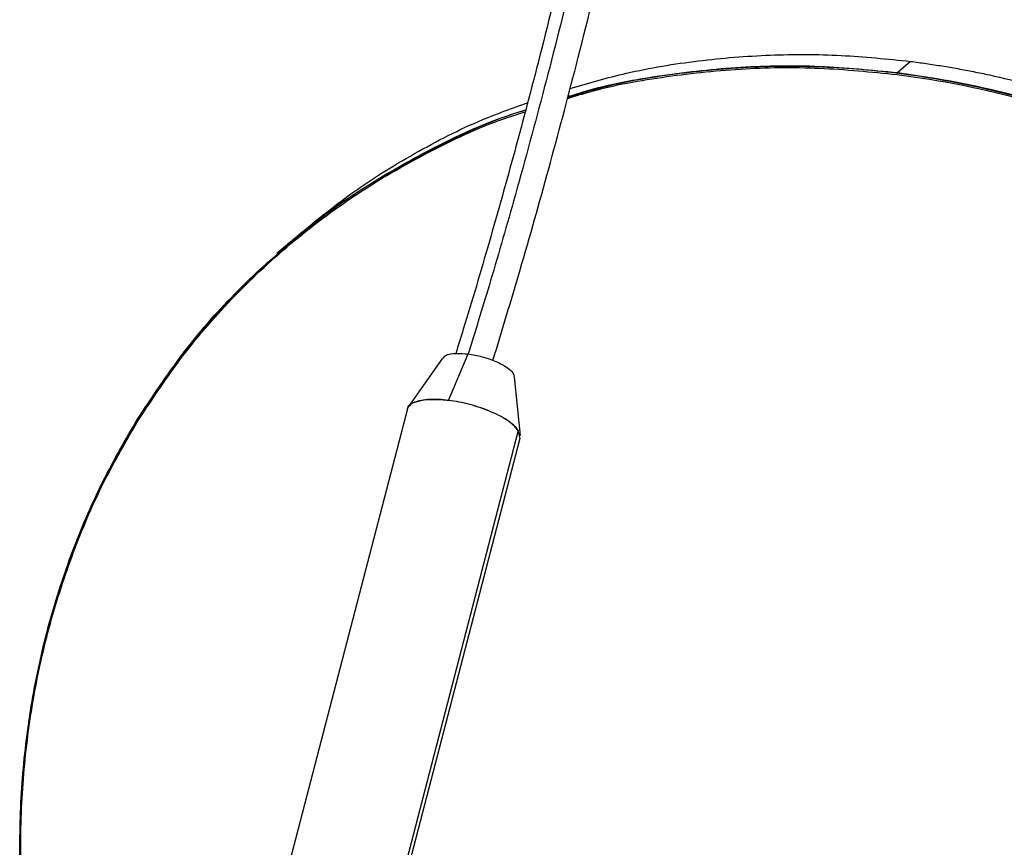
# Paper-space layout '_Dimétrica' of a CAD drawing. Header units: millimetres. Extents: x 366 to 735, y 3282 to 4201.
# Tile 5 of 7: x 500 to 631, y 3913 to 4024. Entities that reach past the tile are written whole.
import ezdxf

# ---------------------------------------------------------------- set-up
doc = ezdxf.new("R2010")
doc.units = ezdxf.units.MM

psp = doc.layouts.new('_Dimétrica')

# ---------------------------------------------------------------- linework, layer by layer
at = {"color": 7, "linetype": 'Continuous', "lineweight": 25}
for p, q in [((618.15, 4018.07), (616.45, 4016.58)), ((535.47, 3993.97), (533.77, 3992.47)), ((556.63, 3972.92), (559.24, 3979.1)), ((555.81, 3978.56), (551.31, 3972.09)), ((566.19, 3968.23), (565.41, 3976.07)), ((551.16, 3971.78), (517.95, 3844.12)), ((565.91, 3968.91), (532.93, 3842.14)), ((566.15, 3967.86), (565.91, 3968.91)), ((533.47, 3842.22), (566.16, 3967.87))]:
    psp.add_line(p, q, dxfattribs=at)
for points, knots in [([(590.41, 4200.23), (590.43, 4196.1), (590.46, 4188.14), (590.32, 4176.51), (590.04, 4165.7), (589.65, 4155.72), (589.18, 4146.6), (588.65, 4138.37), (588.08, 4130.85), (587.48, 4123.95), (586.83, 4117.34), (586.14, 4110.87), (585.37, 4104.33), (584.14, 4094.83), (582.29, 4082.24), (579.54, 4066.49), (576.32, 4050.53), (572.71, 4034.53), (569.05, 4019.72), (565.48, 4006.19), (562.09, 3994.1), (559.44, 3985.13), (557.92, 3980.24), (557.58, 3979.17)], [0, 0, 0, 0, 0.058214, 0.112187, 0.161896, 0.207335, 0.248507, 0.285417, 0.318061, 0.349033, 0.377292, 0.405792, 0.434562, 0.463628, 0.530935, 0.600234, 0.671474, 0.743668, 0.815952, 0.873788, 0.930469, 0.984682, 1, 1, 1, 1]), ([(592.03, 4199.32), (592.04, 4194.36), (592.08, 4184.44), (591.81, 4169.3), (591.26, 4153.94), (590.36, 4138.35), (589.08, 4122.51), (587.37, 4106.41), (585.26, 4090.5), (582.75, 4074.8), (579.86, 4059.37), (576.56, 4043.89), (572.98, 4028.6), (569.22, 4013.78), (565.56, 4000.35), (562.25, 3988.86), (560.17, 3982.12), (559.24, 3979.1)], [0, 0, 0, 0, 0.07017, 0.140391, 0.210659, 0.281036, 0.351666, 0.422787, 0.494736, 0.561774, 0.630296, 0.700049, 0.769868, 0.838354, 0.904058, 0.957006, 1, 1, 1, 1]), ([(562.53, 3978.23), (563.75, 3982.25), (566.32, 3990.68), (570.02, 4003.83), (573.85, 4018.25), (577.62, 4033.59), (581.25, 4049.68), (584.49, 4065.74), (587.25, 4081.58), (589.08, 4094.05), (590.26, 4103.21), (590.98, 4109.2), (591.63, 4115.13), (592.23, 4121.07), (592.8, 4127.34), (593.36, 4134.26), (593.93, 4142.4), (594.48, 4151.82), (594.94, 4162.53), (595.28, 4174.26), (595.46, 4186.99), (595.43, 4195.72), (595.41, 4200.26)], [0, 0, 0, 0, 0.056569, 0.118916, 0.182701, 0.2551, 0.327402, 0.398779, 0.468233, 0.535688, 0.56218, 0.588424, 0.61444, 0.640245, 0.666816, 0.697407, 0.732268, 0.775533, 0.823947, 0.877509, 0.936206, 1, 1, 1, 1]), ([(572.8, 4014.47), (575.29, 4015.19), (580.86, 4016.8), (589.8, 4018.26), (599.37, 4019.04), (608.82, 4019.03), (615.07, 4018.39), (618.15, 4018.07)], [0, 0, 0, 0, 0.1731204, 0.3878102, 0.5975262, 0.8017341, 1, 1, 1, 1]), ([(572.44, 4013.11), (573.19, 4013.35), (577.24, 4014.67), (584.95, 4016.06), (595.42, 4017.22), (605.93, 4017.37), (612.92, 4016.67), (616.38, 4016.32)], [0, 0, 0, 0, 0.054152, 0.295757, 0.534547, 0.76958, 1, 1, 1, 1]), ([(717.62, 3827.03), (719.12, 3829.61), (722.18, 3834.86), (725.93, 3843.4), (729.05, 3852.54), (731.38, 3862.25), (732.86, 3872.37), (733.42, 3882.81), (733.06, 3893.44), (731.73, 3904.21), (729.43, 3915.03), (726.17, 3925.79), (721.96, 3936.33), (716.9, 3946.46), (711.08, 3956.08), (704.64, 3965.03), (697.71, 3973.25), (690.4, 3980.7), (682.79, 3987.41), (674.85, 3993.47), (666.48, 3998.95), (657.56, 4003.89), (648.1, 4008.22), (638.18, 4011.83), (627.95, 4014.6), (617.52, 4016.49), (607.02, 4017.44), (596.5, 4017.44), (586.07, 4016.39), (578.02, 4014.99), (573.59, 4013.6), (572.48, 4013.25)], [0, 0, 0, 0, 0.03245, 0.065888, 0.100241, 0.135417, 0.171308, 0.207135, 0.243401, 0.279967, 0.316685, 0.354068, 0.391292, 0.4282, 0.464645, 0.500489, 0.53499, 0.568691, 0.601508, 0.633369, 0.665819, 0.699257, 0.73361, 0.768786, 0.804677, 0.840504, 0.876771, 0.913337, 0.950054, 0.987438, 1, 1, 1, 1]), ([(572.51, 4013.38), (573.23, 4013.61), (577.28, 4014.92), (584.98, 4016.31), (595.46, 4017.47), (605.98, 4017.62), (612.98, 4016.92), (616.45, 4016.58)], [0, 0, 0, 0, 0.052532, 0.294551, 0.53375, 0.769185, 1, 1, 1, 1]), ([(618.15, 4018.07), (618.5, 4018.03), (619.2, 4017.94), (620.25, 4017.79), (621.31, 4017.63), (622.36, 4017.47), (623.41, 4017.29), (624.46, 4017.11), (625.51, 4016.91), (626.56, 4016.71), (627.61, 4016.5), (630.11, 4015.96), (634.06, 4015.01), (639.49, 4013.45), (644.92, 4011.62), (650.38, 4009.49), (655.82, 4007.09), (663.08, 4003.49), (672, 3998.27), (682.28, 3990.93), (692, 3982.56), (700.98, 3973.27), (709.07, 3963.2), (716.16, 3952.51), (722.16, 3941.39), (727.02, 3930.03), (730.71, 3918.61), (733.28, 3907.3), (734.76, 3896.25), (735.23, 3885.47), (734.76, 3874.81), (733.28, 3864.13), (730.71, 3853.47), (727.65, 3844.76), (724.62, 3837.97), (722.04, 3832.95), (719.19, 3828.08), (716.05, 3823.35), (712.64, 3818.81), (709.78, 3815.43), (707.65, 3813.09), (706.33, 3811.71), (705, 3810.36), (703.64, 3809.04), (702.25, 3807.74), (701.3, 3806.89), (700.83, 3806.47)], [0, 0, 0, 0, 0.003822, 0.007642, 0.011462, 0.01528, 0.019099, 0.022918, 0.026736, 0.030556, 0.034376, 0.038198, 0.057939, 0.077679, 0.098007, 0.118334, 0.139178, 0.160022, 0.202561, 0.245771, 0.289441, 0.333345, 0.377248, 0.420919, 0.464129, 0.506668, 0.548343, 0.588986, 0.628457, 0.666642, 0.704827, 0.744298, 0.784941, 0.826616, 0.847892, 0.869168, 0.89078, 0.912393, 0.934235, 0.956077, 0.963401, 0.970721, 0.978039, 0.985356, 0.992676, 1, 1, 1, 1]), ([(616.38, 4016.32), (621.25, 4015.71), (626.19, 4014.78), (636.13, 4012.25), (641.13, 4010.65), (651.03, 4006.77), (655.95, 4004.5), (665.55, 3999.31), (670.24, 3996.4), (679.27, 3990.01), (683.61, 3986.53), (691.82, 3979.1), (695.7, 3975.15), (702.91, 3966.91), (706.24, 3962.62), (712.31, 3953.82), (715.05, 3949.31), (719.91, 3940.2), (722.12, 3935.45), (725.99, 3925.65), (727.66, 3920.59), (730.35, 3910.29), (731.39, 3905.05), (732.77, 3894.51), (733.12, 3889.21), (733.12, 3878.7), (732.77, 3873.49), (731.39, 3863.29), (730.35, 3858.31), (727.66, 3848.69), (725.99, 3844.05), (722.12, 3835.23), (719.91, 3831.03), (717.48, 3827.09)], [0, 0, 0, 0, 0.0625, 0.0625, 0.125, 0.125, 0.1875, 0.1875, 0.25, 0.25, 0.3125, 0.3125, 0.375, 0.375, 0.4375, 0.4375, 0.5, 0.5, 0.5625, 0.5625, 0.625, 0.625, 0.6875, 0.6875, 0.75, 0.75, 0.8125, 0.8125, 0.875, 0.875, 0.9375, 0.9375, 1, 1, 1, 1]), ([(616.45, 4016.58), (621.07, 4015.99), (625.81, 4015.12), (635.41, 4012.73), (640.28, 4011.21), (650.04, 4007.49), (654.92, 4005.29), (664.57, 4000.2), (669.33, 3997.31), (678.58, 3990.88), (683.07, 3987.33), (691.64, 3979.67), (695.72, 3975.54), (703.34, 3966.83), (706.88, 3962.24), (713.33, 3952.74), (716.24, 3947.82), (721.37, 3937.81), (723.59, 3932.72), (727.34, 3922.51), (728.86, 3917.39), (731.24, 3907.26), (732.09, 3902.25), (732.91, 3894.9), (733.1, 3892.48), (733.28, 3888.89), (733.33, 3887.71), (733.36, 3885.94), (733.37, 3885.36), (733.38, 3884.19), (733.38, 3883.61), (733.34, 3878.36), (733.02, 3873.61), (731.76, 3864.07), (730.82, 3859.28), (728.26, 3849.77), (726.64, 3845.05), (722.69, 3835.84), (720.37, 3831.35), (717.71, 3827.04)], [0, 0, 0, 0, 0.0625, 0.0625, 0.125, 0.125, 0.1875, 0.1875, 0.25, 0.25, 0.3125, 0.3125, 0.375, 0.375, 0.4375, 0.4375, 0.5, 0.5, 0.5625, 0.5625, 0.625, 0.625, 0.6875, 0.6875, 0.71875, 0.71875, 0.734375, 0.734375, 0.742188, 0.742188, 0.75, 0.75, 0.8125, 0.8125, 0.875, 0.875, 0.9375, 0.9375, 1, 1, 1, 1]), ([(535.47, 3993.97), (538.09, 3996.15), (543.33, 4000.5), (551.99, 4005.89), (559.92, 4009.98), (565.13, 4011.85), (567.13, 4012.56)], [0, 0, 0, 0, 0.27809, 0.55499, 0.829543, 1, 1, 1, 1]), ([(515.28, 3970.23), (517.21, 3973.15), (521.1, 3979.04), (528.1, 3987.04), (536, 3994.38), (544.78, 4000.88), (554.36, 4006.32), (561.77, 4009.79), (566.08, 4011.11), (566.81, 4011.34)], [0, 0, 0, 0, 0.155276, 0.31381, 0.474949, 0.637969, 0.802091, 0.966507, 1, 1, 1, 1]), ([(566.87, 4011.56), (566.54, 4011.47), (562.93, 4010.4), (556.46, 4007.47), (547.63, 4002.78), (540.05, 3997.71), (535.69, 3993.95), (533.81, 3992.33)], [0, 0, 0, 0, 0.025819, 0.289187, 0.549246, 0.805021, 1, 1, 1, 1]), ([(533.85, 3992.39), (534.58, 3993.07), (537.95, 3996.26), (544.78, 4001.06), (554.33, 4006.57), (561.78, 4010.04), (566.12, 4011.37), (566.88, 4011.6)], [0, 0, 0, 0, 0.078017, 0.363613, 0.651141, 0.939182, 1, 1, 1, 1]), ([(515.19, 3970.41), (517.12, 3973.32), (521.03, 3979.21), (527.32, 3986.55), (531.91, 3990.65), (533.85, 3992.39)], [0, 0, 0, 0, 0.360757, 0.729085, 1, 1, 1, 1]), ([(533.81, 3992.33), (533.3, 3991.91), (530.42, 3989.55), (525.81, 3984.64), (520.03, 3977.76), (516.79, 3972.78), (515.19, 3970.33)], [0, 0, 0, 0, 0.06799, 0.387266, 0.698156, 1, 1, 1, 1]), ([(555.89, 3978.53), (556, 3978.68), (556.27, 3979.02), (557.5, 3979.23), (558.68, 3979.14), (559.24, 3979.1)], [0, 0, 0, 0, 0.273935, 0.651331, 1, 1, 1, 1]), ([(559.24, 3979.1), (559.85, 3978.99), (561.11, 3978.78), (563.01, 3978.12), (564.47, 3977.32), (565.3, 3976.59), (565.32, 3976.22), (565.33, 3976.08)], [0, 0, 0, 0, 0.209169, 0.435573, 0.661976, 0.871146, 1, 1, 1, 1]), ([(565.91, 3968.91), (565.56, 3969.31), (564.81, 3970.15), (562.44, 3971.41), (559.54, 3972.41), (556.58, 3972.99), (553.9, 3973.12), (552, 3972.72), (551.08, 3972.19), (551.18, 3971.79), (551.18, 3971.77)], [0, 0, 0, 0, 0.135739, 0.282663, 0.429586, 0.565325, 0.701065, 0.847988, 0.994912, 1, 1, 1, 1]), ([(551.17, 3971.81), (551.25, 3972.07), (551.44, 3972.3), (552.06, 3972.67), (552.48, 3972.82), (553.5, 3973.01), (554.09, 3973.05), (555.33, 3973.05), (555.99, 3973), (556.63, 3972.92)], [0, 0, 0, 0, 0.25, 0.25, 0.5, 0.5, 0.75, 0.75, 1, 1, 1, 1]), ([(565.91, 3968.91), (565.79, 3969.09), (565.63, 3969.29), (565.21, 3969.69), (564.96, 3969.9), (564.35, 3970.33), (564, 3970.54), (563.23, 3970.96), (562.8, 3971.17), (561.9, 3971.56), (561.42, 3971.75), (560.43, 3972.08), (559.93, 3972.23), (558.94, 3972.5), (558.45, 3972.61), (557.51, 3972.79), (557.05, 3972.87), (556.63, 3972.92)], [0, 0, 0, 0, 0.125, 0.125, 0.25, 0.25, 0.375, 0.375, 0.5, 0.5, 0.625, 0.625, 0.75, 0.75, 0.875, 0.875, 1, 1, 1, 1]), ([(515.19, 3970.33), (513.68, 3967.75), (510.63, 3962.5), (506.88, 3953.96), (503.76, 3944.82), (501.42, 3935.11), (499.95, 3924.99), (499.38, 3914.55), (499.75, 3903.92), (501.07, 3893.15), (503.37, 3882.33), (506.63, 3871.57), (510.87, 3861.05), (514.88, 3852.73), (517.75, 3848.1), (518.62, 3846.7)], [0, 0, 0, 0, 0.073049, 0.148324, 0.225658, 0.304845, 0.385642, 0.466293, 0.547935, 0.630251, 0.712908, 0.797064, 0.880861, 0.963946, 1, 1, 1, 1]), ([(518.62, 3846.69), (517.45, 3848.63), (514.48, 3853.57), (510.5, 3861.95), (506.6, 3871.76), (503.5, 3881.93), (501.22, 3892.36), (499.84, 3902.91), (499.37, 3913.48), (499.84, 3923.92), (501.22, 3934.13), (503.49, 3943.98), (506.61, 3953.36), (510.44, 3962.23), (513.62, 3967.7), (515.19, 3970.41)], [0, 0, 0, 0, 0.049625, 0.126063, 0.203966, 0.283079, 0.363127, 0.443809, 0.524812, 0.605816, 0.686498, 0.766545, 0.845659, 0.923561, 1, 1, 1, 1]), ([(518.65, 3846.8), (517.5, 3848.71), (514.56, 3853.61), (510.59, 3861.95), (506.7, 3871.74), (503.61, 3881.9), (501.33, 3892.3), (499.95, 3902.84), (499.49, 3913.39), (499.95, 3923.82), (501.34, 3934.01), (503.6, 3943.84), (506.72, 3953.21), (510.54, 3962.07), (513.71, 3967.53), (515.28, 3970.23)], [0, 0, 0, 0, 0.048857, 0.125358, 0.203323, 0.2825, 0.362613, 0.44336, 0.524429, 0.605497, 0.686245, 0.766357, 0.845534, 0.923499, 1, 1, 1, 1])]:
    psp.add_open_spline(points, degree=3, knots=knots, dxfattribs=at)
for points in [[(515.19, 3970.33), (515.17, 3970.36), (515.17, 3970.39), (515.19, 3970.41)], [(515.28, 3970.23), (515.24, 3970.26), (515.2, 3970.3), (515.19, 3970.33)]]:
    psp.add_open_spline(points, degree=3, dxfattribs=at)

doc.saveas('drawing.dxf')
